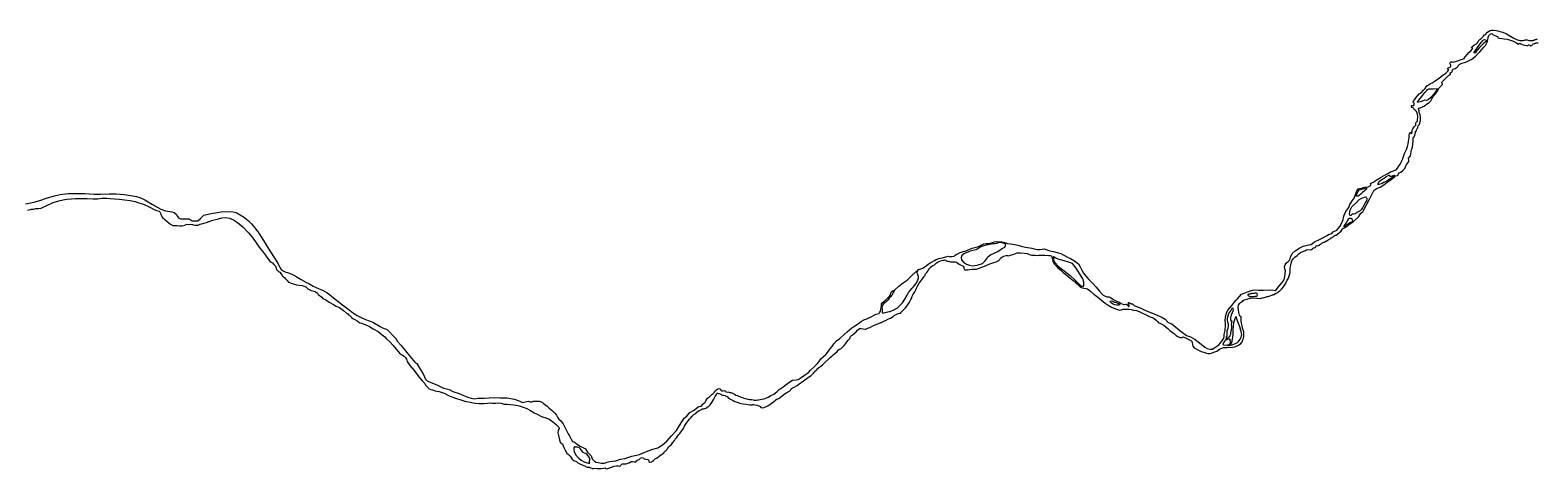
# Model space of a CAD drawing. Header units: metres. Extents: x 347609 to 778661, y 8548087 to 17156749.
# Tile 29 of 49: x 393726 to 399509, y 8579339 to 8581019. Entities that reach past the tile are written whole.
import ezdxf

# ---------------------------------------------------------------- set-up
doc = ezdxf.new("R2010")
doc.units = ezdxf.units.M
doc.layers.add('01. RIO', color=7, linetype='Continuous', lineweight=5, true_color=0x2776bb)
doc.layers.add('ZR_LIMA_PSAD56_A_WGS84', color=210, linetype='Continuous')
doc.styles.add('MtXpl_MS_Shell_Dlg_2', font='txt')

# ---------------------------------------------------------------- blocks, each defined once
blk = doc.blocks.new('REIORORI')
at = {"layer": '01. RIO', "color": 152, "lineweight": 15, "true_color": 0x2776bb, "flags": 128}
for points in [[(393717, 8580329.9), (393731.1, 8580333.1), (393739.3, 8580332.8), (393746.7, 8580335.5), (393757.3, 8580335.7), (393768.5, 8580336.7), (393775.1, 8580341.2), (393787.5, 8580346.5), (393814, 8580358.3), (393835.6, 8580364.9), (393852.5, 8580368.8), (393865.4, 8580371.2), (393883.8, 8580373.5), (393899.2, 8580374.7), (393916.2, 8580373.6), (393931.7, 8580374.8), (393944.5, 8580374.6), (393966.8, 8580373.5), (393976.5, 8580372.7), (393984.7, 8580373), (394002.3, 8580375.4), (394019.7, 8580375.6), (394032.8, 8580374.7), (394049.5, 8580373.1), (394068.6, 8580371.7), (394087.6, 8580368.8), (394109.5, 8580366.1), (394129, 8580362.9), (394142.3, 8580358), (394160.1, 8580352), (394181.7, 8580342.4), (394201.2, 8580332.5), (394210, 8580327.7), (394215.8, 8580327), (394221, 8580325.8), (394223.3, 8580323), (394225.4, 8580317.6), (394227.6, 8580312.7), (394232.9, 8580301.2), (394251.1, 8580286.4), (394263.9, 8580275.9), (394273.6, 8580271.4), (394289.2, 8580270.6), (394299.9, 8580269.7), (394308.5, 8580269.8), (394320.2, 8580272.1), (394321.5, 8580274.3), (394326.8, 8580275.3), (394333.2, 8580274.5), (394339.5, 8580275.4), (394348.5, 8580274.5), (394351.5, 8580273.1), (394358.9, 8580271.5), (394370.1, 8580272.3), (394378.2, 8580275.9), (394402.4, 8580282.3), (394426.2, 8580290.7), (394448.4, 8580296.9), (394460.6, 8580300.2), (394473.6, 8580300.9), (394489.9, 8580298.6), (394505.3, 8580292.5), (394520.5, 8580282.8), (394541.1, 8580265.2), (394563.8, 8580242.3), (394578.2, 8580224.3), (394595.7, 8580200.3), (394608.4, 8580183), (394619.1, 8580169), (394631.1, 8580153.6), (394639.9, 8580140.3), (394645.5, 8580134.6), (394650, 8580130.4), (394655.9, 8580127.2), (394660.1, 8580120.8), (394666.4, 8580115.5), (394669, 8580107.5), (394671.1, 8580102), (394676.8, 8580095.8), (394678.7, 8580094.4), (394683.8, 8580092.2), (394684.3, 8580090.2), (394687, 8580086.3), (394690, 8580083.4), (394692.6, 8580079.2), (394694.2, 8580076.9), (394697.4, 8580074.4), (394702.4, 8580070.7), (394705.8, 8580066.5), (394707.8, 8580064.5), (394710, 8580060.9), (394716.7, 8580053.3), (394727.4, 8580049.3), (394746.8, 8580042.8), (394769.4, 8580041), (394782.6, 8580035.3), (394791.4, 8580028.5), (394803.9, 8580021.8), (394818.8, 8580017.5), (394827.4, 8580011.9), (394830.8, 8580006.2), (394844, 8579996.4), (394848.7, 8579991.6), (394859.7, 8579985.9), (394873, 8579977.3), (394889.8, 8579968.5), (394899.8, 8579962.3), (394912.1, 8579956.4), (394927.9, 8579944.9), (394939.4, 8579935.3), (394944.5, 8579931.7), (394946.7, 8579928.8), (394951.2, 8579926.7), (394955, 8579924), (394956.9, 8579920.7), (394957.9, 8579918.5), (394963.9, 8579914.5), (394970.9, 8579910.7), (394980.2, 8579905.5), (394986.6, 8579900.5), (394990.3, 8579898.3), (394998, 8579896.5), (395003.6, 8579894), (395011.2, 8579891.4), (395016, 8579889.5), (395027.1, 8579883.7), (395042.1, 8579875.4), (395061.3, 8579865), (395076.5, 8579852.1), (395085.7, 8579844.6), (395091.2, 8579838.2), (395106.5, 8579823.3), (395116.7, 8579812.7), (395136.9, 8579788.1), (395142.1, 8579782), (395149.6, 8579776.6), (395160.6, 8579770.2), (395164.9, 8579765.4), (395169.6, 8579759.1), (395170.3, 8579754.4), (395172.4, 8579749.2), (395182.6, 8579735), (395198.4, 8579715.5), (395216.9, 8579691.5), (395230.7, 8579674.8), (395239.1, 8579664.9), (395242.2, 8579659.6), (395247.1, 8579653.7), (395256.8, 8579645.5), (395262.5, 8579642.4), (395268.5, 8579640.6), (395279.7, 8579637.7), (395294.5, 8579634.9), (395314, 8579628.1), (395330, 8579620), (395343.5, 8579613.9), (395361.4, 8579607.3), (395377.6, 8579602.3), (395392.6, 8579597.4), (395414.1, 8579594.1), (395432.6, 8579590.5), (395448.4, 8579589.1), (395465.9, 8579589.4), (395480.2, 8579590.2), (395491.2, 8579591.1), (395498.6, 8579589.7), (395510.8, 8579590.2), (395520.5, 8579591.1), (395532.1, 8579590.5), (395543.4, 8579586.4), (395555.9, 8579585.8), (395581.3, 8579583.3), (395601.5, 8579580), (395617, 8579574.2), (395631.5, 8579569), (395645.1, 8579562.4), (395659.4, 8579553.6), (395672.6, 8579547.2), (395687, 8579539.5), (395694.5, 8579536.9), (395700.6, 8579535.5), (395706.8, 8579532.9), (395715.4, 8579530), (395720.4, 8579526.8), (395734.3, 8579516.1), (395745.1, 8579507.2), (395753.6, 8579497.9), (395754.7, 8579493.3), (395751.4, 8579486.9), (395750.3, 8579475.8), (395752.6, 8579465.6), (395756.7, 8579449.7), (395759.4, 8579440.9), (395767.1, 8579433.6), (395772.9, 8579420.2), (395777.6, 8579409.4), (395784.7, 8579398.9), (395790.5, 8579392.8), (395796.5, 8579386.8), (395804.3, 8579376.1), (395811.8, 8579370.5), (395822.4, 8579364.7), (395827.1, 8579361.3), (395833.9, 8579357.4), (395843.1, 8579353.2), (395847.7, 8579351.3), (395853.8, 8579350), (395856.3, 8579347.8), (395862.6, 8579345.3), (395869.7, 8579344.3), (395875.4, 8579342.5), (395880.4, 8579341.4), (395882, 8579339.6), (395886.9, 8579339.6), (395893.7, 8579341), (395899, 8579340.1), (395907.2, 8579340.3), (395916.1, 8579340.1), (395925.7, 8579340.5), (395930.9, 8579342), (395933.3, 8579339.5), (395937.8, 8579338.5), (395944.9, 8579340.8), (395949.3, 8579342.2), (395959.6, 8579346), (395964.6, 8579348.5), (395975.3, 8579350.3), (395982.8, 8579350.1), (395987.1, 8579349.3), (395989.4, 8579349.3), (395990.8, 8579351), (395992.4, 8579354.3), (395995.1, 8579355.9), (395998.1, 8579357.1), (396003.8, 8579357.4), (396009.5, 8579357.4), (396012.4, 8579358), (396019.1, 8579359.9), (396023.8, 8579361.9), (396029.1, 8579364.9), (396032.1, 8579366.7), (396036.7, 8579366.4), (396042.8, 8579365.2), (396049, 8579365.9), (396052.1, 8579368.9), (396054, 8579371.4), (396058.4, 8579372.8), (396061.6, 8579374.8), (396067.1, 8579379.7), (396072.9, 8579382.3), (396077.4, 8579381.2), (396080.4, 8579377), (396086, 8579374.9), (396094.9, 8579374.1), (396097.9, 8579373), (396098.5, 8579370), (396099.1, 8579366.1), (396102.5, 8579364.2), (396109.7, 8579365.8), (396116.3, 8579370.7), (396121.2, 8579373.6), (396124.2, 8579377.6), (396128.6, 8579379.5), (396134.2, 8579383.2), (396139, 8579387.5), (396143.7, 8579391.1), (396150.4, 8579394.3), (396156, 8579400.1), (396158.9, 8579404.5), (396162.2, 8579407.6), (396164.9, 8579408.8), (396167.3, 8579410.7), (396169.6, 8579414.8), (396172.1, 8579418.2), (396176, 8579423.2), (396180.2, 8579427.3), (396185.7, 8579431.6), (396188.8, 8579435.3), (396190.3, 8579439.6), (396193.5, 8579442.1), (396196.7, 8579446.8), (396199.6, 8579452.5), (396204.8, 8579457), (396207, 8579461), (396212.6, 8579468.3), (396215.6, 8579471.2), (396218, 8579474.2), (396220.8, 8579478.3), (396224.1, 8579483), (396228, 8579488), (396231.4, 8579492.7), (396234.1, 8579497.5), (396235.6, 8579502.4), (396239.3, 8579507.7), (396242.2, 8579512.2), (396245.5, 8579517.3), (396249.6, 8579522.7), (396254.7, 8579529.3), (396260.3, 8579533.8), (396265.4, 8579540.4), (396272.1, 8579546), (396278.5, 8579550.7), (396283, 8579555.8), (396286.9, 8579558.4), (396292, 8579562.2), (396299.7, 8579565), (396301.8, 8579567.5), (396304.9, 8579568.2), (396309.7, 8579568.7), (396317.7, 8579570.8), (396320.7, 8579573.3), (396323.9, 8579575.5), (396326.9, 8579576.3), (396330.4, 8579579.4), (396334.5, 8579583.2), (396340.8, 8579592.4), (396348, 8579604.8), (396353.9, 8579615.1), (396358.5, 8579623.4), (396359.8, 8579627.2), (396360.9, 8579628.4), (396363.3, 8579628.8), (396374.8, 8579624.9), (396377.7, 8579622.1), (396380.1, 8579620.1), (396382.5, 8579620.7), (396386.7, 8579620.6), (396391.9, 8579619.4), (396394.4, 8579617.4), (396399.1, 8579616), (396404.9, 8579609.8), (396412.2, 8579604.8), (396422.1, 8579599.9), (396428.7, 8579596.8), (396437.7, 8579593.5), (396447.4, 8579590.6), (396458.8, 8579588), (396472.7, 8579585.9), (396486.3, 8579584.3), (396493.5, 8579583.5), (396495.7, 8579584), (396497.5, 8579585.3), (396501.5, 8579585.5), (396507.3, 8579584.1), (396512.5, 8579582.3), (396520.5, 8579579.9), (396526.1, 8579577.2), (396528.3, 8579574), (396533.2, 8579572.5), (396540.9, 8579573.6), (396555.3, 8579580.2), (396567.8, 8579589.3), (396577.4, 8579594.7), (396586.3, 8579602.4), (396590.6, 8579606.9), (396597.7, 8579608), (396610.8, 8579617.9), (396617.9, 8579624.5), (396628.1, 8579631.3), (396638.7, 8579635.7), (396642.6, 8579639.9), (396644.4, 8579644.5), (396650.3, 8579648.8), (396656.7, 8579651.5), (396668.1, 8579657.9), (396676, 8579664.2), (396683.4, 8579669.6), (396705.7, 8579685.5), (396711.6, 8579689.5), (396721.5, 8579696.3), (396730.8, 8579705.6), (396737.5, 8579713.1), (396739.6, 8579715), (396740.9, 8579714.9), (396741.8, 8579716.1), (396741.9, 8579718.2), (396743.5, 8579719.7), (396750.9, 8579726.8), (396758.5, 8579732.2), (396766.2, 8579738.2), (396776.5, 8579748.3), (396788.4, 8579758.9), (396796.1, 8579766.7), (396800.5, 8579770.2), (396805.8, 8579774.9), (396812.2, 8579780.5), (396821.6, 8579787.9), (396825.4, 8579793), (396826.3, 8579795), (396830.1, 8579796.4), (396835.5, 8579797.9), (396837.4, 8579800.3), (396842.4, 8579806.3), (396847.5, 8579810.6), (396854.1, 8579819.1), (396858.5, 8579824.6), (396863.4, 8579830.8), (396869.7, 8579837.6), (396871.5, 8579841.3), (396873, 8579844.9), (396876.2, 8579849.1), (396880.3, 8579852.5), (396886.1, 8579857.2), (396893.8, 8579863.4), (396898.7, 8579869.9), (396904, 8579873.9), (396906.6, 8579875.8), (396913.2, 8579875.8), (396921.2, 8579874.3), (396928.1, 8579873.1), (396931.6, 8579873.8), (396941.7, 8579878.4), (396946.5, 8579879.4), (396961.2, 8579887), (396970.8, 8579891.6), (396979.8, 8579895.2), (396989.3, 8579898.8), (396991.6, 8579899.5), (397000.4, 8579903.8), (397009.7, 8579908.7), (397018.6, 8579912.7), (397025.7, 8579916.2), (397035.6, 8579922.7), (397039.4, 8579926.4), (397055.1, 8579933.9), (397063.7, 8579935.5), (397067.2, 8579938.8), (397067.7, 8579940), (397069.7, 8579941.4), (397071.6, 8579943.6), (397076.1, 8579947.8), (397083.1, 8579955.3), (397088.5, 8579962.1), (397094.1, 8579970), (397098.2, 8579977.4), (397104.4, 8579986.9), (397107.8, 8579993.5), (397109.5, 8579999.5), (397112.1, 8580004.7), (397119, 8580016.9), (397122.7, 8580024.6), (397125.6, 8580030.2), (397130.8, 8580041.5), (397135.8, 8580050.1), (397140.5, 8580055.6), (397148, 8580066.8), (397153.6, 8580074), (397156.3, 8580076.2), (397158.1, 8580077.5), (397158.2, 8580079.7), (397158.9, 8580082.9), (397160.7, 8580086.1), (397164.7, 8580090.6), (397168.6, 8580095.9), (397171.5, 8580101.3), (397175.1, 8580105.7), (397177.6, 8580108.8), (397179.8, 8580110.9), (397184.6, 8580114.9), (397188.6, 8580117.6), (397194, 8580120.6), (397197.6, 8580123), (397202.8, 8580127.5), (397208.3, 8580131.2), (397215.3, 8580134.4), (397221.5, 8580136.3), (397227.3, 8580137.7), (397231.2, 8580138.4), (397235.9, 8580138.9), (397238.1, 8580137.8), (397239.6, 8580135.5), (397243.4, 8580134.5), (397247, 8580134.6), (397251.7, 8580132.8), (397255.9, 8580131.4), (397264.9, 8580132), (397274.1, 8580132.1), (397278.9, 8580130.4), (397284.7, 8580126.2), (397289, 8580123), (397297.5, 8580119.1), (397304.5, 8580114.9), (397306.5, 8580110.6), (397307.1, 8580106.9), (397308.5, 8580104.7), (397309.5, 8580102.4), (397311.1, 8580101.3), (397313.1, 8580101), (397316.3, 8580101.2), (397321.9, 8580101.2), (397329.7, 8580102.2), (397339.3, 8580103.4), (397344.5, 8580103.3), (397349.7, 8580103.8), (397355.4, 8580104.1), (397365.7, 8580107), (397375.8, 8580110.8), (397385.8, 8580115), (397395.6, 8580118.6), (397406.7, 8580124), (397421.6, 8580129.3), (397430.9, 8580131.9), (397441.5, 8580136.2), (397445.7, 8580140.8), (397447.4, 8580145.1), (397452.6, 8580149.8), (397460.2, 8580153.4), (397470.1, 8580155.8), (397474.4, 8580155.2), (397477.5, 8580154), (397482.6, 8580155.4), (397498.4, 8580161.4), (397512.1, 8580165.5), (397524.7, 8580165.7), (397538.9, 8580164.6), (397550.2, 8580162.9), (397554.9, 8580160.9), (397561.3, 8580158.8), (397568.3, 8580157.5), (397573, 8580156.9), (397581.4, 8580156.6), (397587.8, 8580156), (397595.1, 8580157.2), (397606.9, 8580157.5), (397618.3, 8580156.6), (397632.8, 8580156), (397638.7, 8580155.6), (397642.7, 8580154.2), (397643.7, 8580152.7), (397644.2, 8580149.3), (397645.9, 8580144.7), (397648.2, 8580140), (397649, 8580133), (397650.7, 8580127.8), (397655.3, 8580122.5), (397661.3, 8580116.2), (397667.6, 8580109.2), (397673.5, 8580104), (397679.8, 8580099.4), (397688.1, 8580091.2), (397697.7, 8580083.8), (397707.2, 8580075.7), (397715.1, 8580068.7), (397725.8, 8580060.9), (397733.9, 8580055.3), (397737, 8580051.4), (397741.6, 8580047), (397754.6, 8580034.9), (397761.5, 8580031.7), (397775.8, 8580029.5), (397781, 8580027.8), (397793.2, 8580019.1), (397805.9, 8580007.5), (397816, 8580000.5), (397827.2, 8579991.3), (397835.5, 8579984.3), (397849.1, 8579973.3), (397860.7, 8579965.6), (397872.9, 8579958.5), (397888.7, 8579951.8), (397896.1, 8579948.4), (397903.8, 8579946.3), (397910, 8579947.3), (397918.3, 8579949.8), (397930.5, 8579950.4), (397941, 8579950.1), (397948.4, 8579948.8), (397958.3, 8579946.8), (397969.1, 8579944.7), (397979, 8579940.9), (397992.5, 8579935.5), (398004.4, 8579929.7), (398014.2, 8579925), (398017.6, 8579921.6), (398025.9, 8579919.5), (398036.2, 8579915.6), (398046, 8579906.4), (398050.7, 8579901.4), (398054.1, 8579897.7), (398059, 8579896.2), (398073.7, 8579888.3), (398082.6, 8579881.4), (398089, 8579876.4), (398097.2, 8579869.1), (398107.7, 8579861.2), (398115.1, 8579855.5), (398121.9, 8579848.8), (398127.8, 8579845.5), (398135.2, 8579842.2), (398140.4, 8579841.1), (398144.3, 8579841.6), (398146.9, 8579843.6), (398151.2, 8579842.8), (398159.9, 8579838.5), (398172.7, 8579833), (398180, 8579829.3), (398181.9, 8579826.8), (398183.2, 8579822.1), (398184.1, 8579814.3), (398186.1, 8579808.1), (398190.8, 8579801.7), (398204.6, 8579794.4), (398217.7, 8579788), (398227.4, 8579785.4), (398237.6, 8579781.9), (398244.9, 8579780.5), (398250.7, 8579780.8), (398256.7, 8579781.7), (398265.9, 8579784.9), (398278.1, 8579789.5), (398288.3, 8579796.7), (398298.7, 8579802.4), (398302.8, 8579803.4), (398316, 8579803.9), (398338.2, 8579804.6), (398347.2, 8579805.6), (398360.8, 8579812.4), (398369.3, 8579818.8), (398374.3, 8579824.6), (398378.3, 8579835.5), (398380.6, 8579844.9), (398381.5, 8579854.9), (398381, 8579863.5), (398376.6, 8579877), (398374.8, 8579885.9), (398372, 8579897.2), (398370.4, 8579905.8), (398371, 8579915), (398370.3, 8579918.8), (398369.1, 8579921.5), (398366.8, 8579922.7), (398364.4, 8579927.5), (398362.4, 8579937.7), (398360.1, 8579947.9), (398359.6, 8579957), (398360.9, 8579966.1), (398364, 8579971.6), (398368, 8579975.2), (398372.1, 8579977.9), (398376.2, 8579979.6), (398378.7, 8579982.8), (398382, 8579986.1), (398387.2, 8579986.9), (398393.9, 8579988.3), (398400.4, 8579990.8), (398406.9, 8579992.1), (398418.1, 8579993), (398431.2, 8579991.8), (398446.9, 8579991.6), (398451.6, 8579993.5), (398457.1, 8579995), (398460.1, 8579995.2), (398470.3, 8579998.2), (398474.2, 8579998.7), (398488.2, 8580003.3), (398490.7, 8580004.5), (398492.4, 8580004.8), (398492.6, 8580005.4), (398493.4, 8580006.2), (398494.9, 8580006), (398495.5, 8580006.3), (398496.8, 8580006.7), (398497.8, 8580006.8), (398498.2, 8580007), (398499.8, 8580007.3), (398499.4, 8580008.1), (398499.5, 8580009.3), (398500.7, 8580010.9), (398501.5, 8580011.1), (398503.9, 8580010), (398505.3, 8580010), (398506.8, 8580011), (398508.7, 8580012.8), (398511.7, 8580015.1), (398515.2, 8580017.5), (398516.9, 8580018.6), (398518.3, 8580019.7), (398522.1, 8580023), (398523.2, 8580024.5), (398524, 8580025.7), (398525.3, 8580027.5), (398527.8, 8580029.7), (398535.9, 8580039.1), (398542.3, 8580049.8), (398547.9, 8580061.6), (398552, 8580069.2), (398559.3, 8580090.9), (398559.2, 8580098.5), (398559.4, 8580109.2), (398561.6, 8580119), (398563.2, 8580126.8), (398565.6, 8580135.4), (398567.3, 8580139.2), (398571.3, 8580144.8), (398576.8, 8580149.4), (398585.3, 8580156), (398591.6, 8580161.6), (398598.9, 8580166.7), (398607.7, 8580171.6), (398615.3, 8580174.3), (398621.8, 8580177.8), (398627, 8580178.9), (398635.5, 8580177.9), (398640.9, 8580179.2), (398644.6, 8580181.6), (398646, 8580184), (398649.1, 8580185), (398651.2, 8580185.7), (398654.9, 8580186.4), (398657.4, 8580188.3), (398657.9, 8580190.3), (398659.1, 8580192.9), (398662.2, 8580193.9), (398664.5, 8580193.1), (398667, 8580194.1), (398672.3, 8580198.1), (398676.1, 8580200), (398680.1, 8580201.4), (398681.3, 8580204.9), (398688.3, 8580206.7), (398691.5, 8580207.3), (398692.5, 8580209), (398694.2, 8580210.7), (398697.4, 8580211.2), (398700.8, 8580212.9), (398704.3, 8580215.8), (398707.6, 8580217.1), (398712.5, 8580219.3), (398713.4, 8580221.8), (398715.8, 8580223.1), (398718.5, 8580223.3), (398720.3, 8580225.2), (398721.3, 8580226.3), (398723.3, 8580227.8), (398727.3, 8580231.2), (398731.9, 8580233.1), (398735.1, 8580234.2), (398740.7, 8580237.5), (398749.9, 8580245.8), (398754.3, 8580248.7), (398758, 8580255.3), (398761.3, 8580260), (398765.1, 8580261.1), (398770, 8580262.5), (398779.1, 8580268.3), (398787.6, 8580277.5), (398801.9, 8580286.6), (398822.4, 8580305.5), (398830.4, 8580317.6), (398837.8, 8580323.4), (398841.6, 8580331.3), (398852.8, 8580352.6), (398864.1, 8580373.8), (398880.3, 8580404.7), (398889.5, 8580412.2), (398904.2, 8580418), (398917.9, 8580426.9), (398931.2, 8580436.3), (398945.4, 8580445.2), (398959, 8580456.6), (398963.1, 8580460.5), (398970.6, 8580462.4), (398973.5, 8580464.6), (398973.9, 8580468.4), (398976.4, 8580472.3), (398983.1, 8580475.3), (398991.1, 8580481.8), (398995.6, 8580486.9), (398998.8, 8580489.5), (399001.6, 8580496.1), (399004.3, 8580501.6), (399008.2, 8580506.8), (399011.8, 8580512.3), (399014, 8580515.4), (399013.8, 8580520.7), (399013, 8580528.2), (399020.9, 8580537.3), (399022.4, 8580552.8), (399024.6, 8580561.2), (399027.7, 8580571.1), (399029.8, 8580582.6), (399030.5, 8580596.4), (399030.1, 8580604.9), (399030.6, 8580607.5), (399032.3, 8580608.5), (399034.2, 8580609.7), (399034.4, 8580611.4), (399035.2, 8580613.4), (399037.1, 8580616.8), (399036.7, 8580619.4), (399038.1, 8580621.7), (399039, 8580624.1), (399039.4, 8580627.2), (399038.6, 8580629.1), (399039, 8580630.6), (399040.4, 8580631.1), (399042.5, 8580631.9), (399043.5, 8580633.8), (399044, 8580636.7), (399045.1, 8580639.5), (399046.2, 8580642.2), (399048.2, 8580645.3), (399049, 8580647.7), (399050.1, 8580652.5), (399053, 8580656.1), (399054.9, 8580659.3), (399056.1, 8580662.8), (399056.7, 8580665.8), (399057.5, 8580669), (399058.1, 8580673), (399058.5, 8580675.5), (399058.8, 8580678.8), (399058.7, 8580683.2), (399058.6, 8580687.6), (399057.9, 8580691.6), (399057, 8580694.9), (399056.1, 8580698.9), (399054.2, 8580703.5), (399053.4, 8580706.8), (399053.4, 8580710.2), (399052.5, 8580713.7), (399051.6, 8580716.4), (399051, 8580720.2), (399053.6, 8580720.6), (399063.7, 8580724.3), (399071.6, 8580728), (399077.7, 8580732.4), (399081.9, 8580735.5), (399087.6, 8580738.9), (399092.5, 8580742.5), (399097.9, 8580748.5), (399101.8, 8580756.5), (399106.7, 8580764.4), (399116.5, 8580775.7), (399124.8, 8580788.5), (399130.4, 8580798.3), (399137.7, 8580806.3), (399142.8, 8580811.5), (399143.2, 8580813.8), (399141.9, 8580815.8), (399140.3, 8580816.6), (399140.1, 8580818.3), (399141.9, 8580821.1), (399151.7, 8580831.9), (399158.1, 8580838), (399165.7, 8580846), (399169.6, 8580848.3), (399172.9, 8580849.5), (399174.2, 8580850.6), (399173.9, 8580852.2), (399172.8, 8580853), (399172.1, 8580854.4), (399172.6, 8580856.1), (399174.7, 8580857.4), (399179.5, 8580860.1), (399181, 8580861.9), (399180.6, 8580864.1), (399181.3, 8580867.1), (399184.3, 8580869.3), (399191.6, 8580872.2), (399195.8, 8580875.3), (399200.3, 8580877.8), (399202.2, 8580881.8), (399204.6, 8580883.4), (399205.8, 8580885.2), (399207.2, 8580888), (399211.8, 8580890), (399216.9, 8580892.5), (399222.6, 8580894.6), (399227.4, 8580895.4), (399232, 8580896.9), (399245, 8580902.7), (399253, 8580906.9), (399259, 8580910.8), (399269.3, 8580919.7), (399286.6, 8580935.8), (399294.7, 8580946), (399301.5, 8580953.8), (399307.5, 8580960.7), (399312.2, 8580968), (399315.4, 8580976), (399316.8, 8580983.1), (399318.6, 8580991.4), (399321, 8580998.9), (399326.1, 8581004.3), (399330.5, 8581006.4), (399333.3, 8581004.9), (399337.5, 8581000.8), (399343.8, 8580999.1), (399354.1, 8580995.2), (399355.3, 8580990.1), (399362.2, 8580989.1), (399379.5, 8580985.4), (399391.5, 8580984.4), (399412, 8580978.1), (399427.2, 8580970.2), (399432.5, 8580966.2), (399434.4, 8580965.1), (399436.3, 8580965.3), (399437.6, 8580968.1), (399439.5, 8580969.1), (399443.9, 8580966.9), (399448.6, 8580964.6), (399458.2, 8580962.3), (399465.4, 8580960), (399470.1, 8580959.5), (399471.7, 8580962.5), (399473.7, 8580962.8), (399478.4, 8580962.3), (399479.2, 8580961.2), (399479.6, 8580959.7), (399480.3, 8580959.4), (399481.7, 8580960.4), (399483.5, 8580959.8), (399484.9, 8580959.3), (399487, 8580961.4), (399488.5, 8580964.7), (399489.6, 8580965), (399490.3, 8580966.3), (399491, 8580967.4), (399494.3, 8580968.1), (399497.3, 8580968.7), (399499.9, 8580968.8), (399501.5, 8580969.3), (399502.9, 8580970.3), (399504.7, 8580970.7), (399508, 8580971), (399509.5, 8580970.8)], [(397036, 8580012.7), (397031, 8580003.9), (397027.3, 8579999.3), (397021.3, 8579992.9), (397015.2, 8579984.5), (397008.1, 8579976.4), (397000.1, 8579971.6), (396994.8, 8579965.6), (396993.6, 8579960.1), (396993, 8579956.3), (396993.7, 8579952.1), (396993.8, 8579940), (396995.1, 8579936.1), (396996.8, 8579935), (397006, 8579937.3), (397020.4, 8579941.5), (397024.5, 8579941.5), (397040.7, 8579948.8), (397052.7, 8579955.6), (397060.8, 8579962.7), (397072.2, 8579974.1), (397080.8, 8579987.9), (397089.6, 8580003.6), (397094.5, 8580013.5), (397100.8, 8580021.9), (397109.3, 8580030.4), (397112.8, 8580034.9), (397123.4, 8580046.9), (397127.2, 8580052.5), (397132, 8580066.1), (397133.3, 8580070.7), (397133.1, 8580076), (397130.5, 8580081.6), (397129.1, 8580085.4), (397128.5, 8580090.4), (397129.3, 8580095.4), (397133.3, 8580101.7), (397138.6, 8580104.1), (397149.4, 8580107.9), (397156.9, 8580112.5), (397164.3, 8580117.7), (397169, 8580121.6), (397177.5, 8580127.2), (397185.2, 8580131.6), (397194.6, 8580136.6), (397201.6, 8580141), (397211, 8580144.7), (397224.1, 8580147.5), (397238.2, 8580150.3), (397247.4, 8580153), (397250.1, 8580152), (397252.6, 8580150.8), (397255.8, 8580151.9), (397261.7, 8580152.4), (397270.1, 8580153.3), (397274.3, 8580157), (397280.5, 8580160.7), (397293.2, 8580167.3), (397314.4, 8580173.9), (397338.5, 8580183.7), (397354.2, 8580187.9), (397363.3, 8580190.9), (397373.7, 8580195.9), (397383.2, 8580200.1), (397392.4, 8580201.9), (397401.7, 8580201.6), (397416.5, 8580205.9), (397423, 8580207.6), (397431.3, 8580209.9), (397438.5, 8580208.5), (397443.8, 8580207.6), (397448.8, 8580207.6), (397453.9, 8580208), (397459.2, 8580206.8), (397468.9, 8580203.9), (397473.3, 8580201.2), (397485.5, 8580200.1), (397501.2, 8580198.6), (397509.3, 8580196.2), (397519.2, 8580193.8), (397530.5, 8580190.5), (397538.3, 8580188.7), (397543.4, 8580188.3), (397567.8, 8580183.5), (397576.3, 8580181.7), (397589.3, 8580178.7), (397597.5, 8580178.3), (397607, 8580180), (397615.4, 8580180.9), (397624.9, 8580177.7), (397636.5, 8580174), (397651.1, 8580171.1), (397665.1, 8580167.6), (397678.9, 8580163), (397705, 8580150), (397716.7, 8580144.3), (397731.4, 8580135.2), (397747.2, 8580123.5), (397753.5, 8580112.1), (397760.2, 8580099.6), (397766.6, 8580087.5), (397777.6, 8580073.5), (397787.2, 8580063.5), (397802.1, 8580048.3), (397813, 8580035.8), (397827.9, 8580018.6), (397838, 8580007.4), (397841.1, 8580003.4), (397849, 8580000), (397855, 8579997.8), (397865.1, 8579996.9), (397870, 8579994.8), (397878.1, 8579988.5), (397890.7, 8579981.5), (397899.5, 8579978.1), (397903.7, 8579977.6), (397911, 8579972), (397916.8, 8579969.2), (397919.4, 8579968.1), (397922.7, 8579968.2), (397926.8, 8579969.3), (397928.9, 8579969.4), (397930.3, 8579968.6), (397932.5, 8579968.2), (397933.9, 8579967.9), (397934.5, 8579965.9), (397936.3, 8579964.1), (397938, 8579962.2), (397938.4, 8579961), (397938.6, 8579960.2), (397939.5, 8579960), (397939.9, 8579960.5), (397941.8, 8579961.2), (397941.6, 8579961.9), (397941.1, 8579962.7), (397941, 8579963.7), (397940.9, 8579965.4), (397940.6, 8579967.2), (397938.9, 8579968.6), (397938.7, 8579969.7), (397938.7, 8579971), (397938.9, 8579972.7), (397938.6, 8579974.6), (397938.7, 8579975.5), (397939.1, 8579976), (397940.1, 8579976), (397941.1, 8579974.9), (397943, 8579974.8), (397944, 8579974.3), (397944.4, 8579973.1), (397945.7, 8579971.9), (397947.5, 8579971.3), (397949.1, 8579971.1), (397951.6, 8579971.2), (397954.3, 8579970.6), (397957, 8579968.3), (397959.4, 8579965.6), (397960.3, 8579963.9), (397962.9, 8579963.2), (397971.1, 8579960.4), (397986.3, 8579954.2), (398001.7, 8579946.6), (398016.3, 8579940.5), (398036.9, 8579932.9), (398051.7, 8579926.1), (398064.1, 8579920.3), (398078.8, 8579912.4), (398085.8, 8579905.3), (398086.6, 8579901.8), (398097.7, 8579896.7), (398104.7, 8579893.4), (398113.4, 8579886.4), (398126.5, 8579875.5), (398137.1, 8579867.6), (398146, 8579861), (398156, 8579853.4), (398161.5, 8579849.3), (398177.1, 8579843.6), (398194.8, 8579833.4), (398210.8, 8579821.5), (398231.5, 8579805.2), (398240.6, 8579799.7), (398251.5, 8579797.1), (398260.8, 8579797.1), (398269.6, 8579802.9), (398276.9, 8579808.5), (398284.6, 8579813.2), (398292.2, 8579820.8), (398299.5, 8579831), (398304.3, 8579839.2), (398306, 8579845.9), (398305.3, 8579853.6), (398307.1, 8579858.5), (398309.2, 8579868.5), (398309.2, 8579876.2), (398311.3, 8579881.3), (398310.4, 8579887.8), (398311.3, 8579896.8), (398309.9, 8579904.5), (398310.9, 8579920.2), (398314.4, 8579934.3), (398319.5, 8579946), (398326, 8579953.6), (398335.1, 8579963.9), (398343.7, 8579976), (398351.4, 8579984.1), (398356.5, 8579990.2), (398364.2, 8579998.8), (398372.3, 8580007.6), (398382.5, 8580011.8), (398395.5, 8580016.2), (398410, 8580021.4), (398413.7, 8580022.5), (398422.6, 8580023.9), (398437.9, 8580023), (398455.6, 8580023), (398478.1, 8580023.9), (398494.4, 8580023), (398500.9, 8580022.3), (398505.8, 8580025.5), (398512.7, 8580033.9), (398527.8, 8580052.1), (398535.2, 8580063.2), (398538.7, 8580075.1), (398540.1, 8580085.5), (398540.6, 8580097.4), (398538.5, 8580104.8), (398537.3, 8580113.9), (398539, 8580119.8), (398543.8, 8580126.5), (398551.5, 8580132.3), (398557.1, 8580139.5), (398560.1, 8580150), (398566.7, 8580163.5), (398577.8, 8580173.3), (398595.3, 8580184.7), (398608.3, 8580191), (398623.4, 8580195.2), (398630.1, 8580196.6), (398637.6, 8580198.4), (398644.3, 8580202.4), (398652.2, 8580207.6), (398673.8, 8580218.1), (398686.4, 8580225.1), (398698, 8580231.1), (398707.9, 8580237.1), (398719.2, 8580240.4), (398724.1, 8580246), (398729.5, 8580248.9), (398737.4, 8580253.3), (398749.5, 8580266.7), (398756.5, 8580281.2), (398761.6, 8580293.5), (398762.8, 8580301), (398766.3, 8580309.9), (398768.3, 8580316.7), (398775.3, 8580328.3), (398784.2, 8580340.1), (398787.7, 8580351.6), (398793, 8580359.1), (398796.1, 8580365.6), (398803.8, 8580375.7), (398809.6, 8580390.1), (398813.4, 8580400.3), (398816.2, 8580406.4), (398819.6, 8580410.7), (398825.2, 8580412.3), (398833.8, 8580414.3), (398838.4, 8580416.5), (398845.6, 8580418.1), (398849.9, 8580418.1), (398858.2, 8580419.4), (398865.6, 8580423.1), (398868.1, 8580425.1), (398867.8, 8580427.3), (398867.2, 8580429.4), (398868.9, 8580432.8), (398874.4, 8580435.3), (398878.3, 8580436.4), (398884.7, 8580442.2), (398895.5, 8580448.7), (398907.6, 8580455.5), (398926.1, 8580465.8), (398936.1, 8580471.3), (398943.2, 8580475.8), (398947, 8580477.9), (398952, 8580479.3), (398958.1, 8580480.9), (398964.8, 8580484.3), (398969.9, 8580490.4), (398977.1, 8580500.1), (398981.8, 8580507.4), (398984.2, 8580513.6), (398989.2, 8580523.7), (398992.9, 8580535.4), (398997.3, 8580547), (399004.8, 8580562.2), (399009.2, 8580573.5), (399011.7, 8580583.3), (399012.8, 8580592), (399014.2, 8580600.9), (399015.5, 8580608.3), (399015.9, 8580617.4), (399016.1, 8580621.5), (399018.1, 8580625.2), (399019.7, 8580626.6), (399020.5, 8580626.8), (399021.4, 8580625.4), (399021.4, 8580623.3), (399023.5, 8580622.9), (399025.8, 8580623.9), (399026.5, 8580624.9), (399025.8, 8580626.5), (399025, 8580628.3), (399026.5, 8580631.7), (399027.3, 8580636.2), (399029.8, 8580640.8), (399031.6, 8580645), (399035.4, 8580649.5), (399038.5, 8580652.3), (399040.7, 8580655.5), (399041.2, 8580659.8), (399041.3, 8580663.7), (399042.2, 8580666.7), (399044.4, 8580668.6), (399046.4, 8580669.8), (399047.2, 8580672.4), (399046.6, 8580678.5), (399048.3, 8580682.9), (399048.6, 8580685.6), (399048.3, 8580689.6), (399047.7, 8580697.2), (399046.2, 8580701.2), (399043.2, 8580707.5), (399040, 8580711.2), (399036.1, 8580714.2), (399034.8, 8580716.5), (399033.5, 8580718.5), (399030.1, 8580721.3), (399026.5, 8580723.5), (399024.7, 8580726.6), (399024.6, 8580729.1), (399026.1, 8580730.3), (399030.2, 8580730.4), (399032.4, 8580730.3), (399034.1, 8580731.5), (399034.7, 8580736.2), (399034.3, 8580738.2), (399033.4, 8580740.6), (399032.1, 8580741.4), (399030.5, 8580741.8), (399030.2, 8580743.3), (399032.3, 8580747.2), (399035.1, 8580752.3), (399041, 8580759.4), (399046.3, 8580766.5), (399053.4, 8580774.8), (399061.5, 8580779.7), (399069.9, 8580789.5), (399076.5, 8580795.6), (399081.1, 8580802.5), (399083.8, 8580806.6), (399086.2, 8580807.7), (399096.5, 8580814.6), (399102.9, 8580816.8), (399110.8, 8580821.9), (399119.9, 8580828.5), (399129.8, 8580835.8), (399137.4, 8580841.3), (399146.3, 8580847.8), (399151.4, 8580850.8), (399156.2, 8580854.6), (399163.3, 8580862.4), (399166, 8580866.3), (399165.5, 8580868.1), (399163.3, 8580869.8), (399162.4, 8580870.7), (399163.8, 8580873.1), (399168.3, 8580875.5), (399173.6, 8580878.9), (399175.2, 8580881.4), (399175.6, 8580883.7), (399174, 8580887.7), (399172.5, 8580890.5), (399171.8, 8580892.5), (399172, 8580895), (399175.6, 8580897.6), (399180.5, 8580897.5), (399184.5, 8580896.7), (399187.4, 8580898.1), (399201.9, 8580902), (399210.9, 8580905.5), (399220.3, 8580908.4), (399226.2, 8580910.6), (399230.1, 8580917), (399239.3, 8580927.8), (399244.7, 8580933.5), (399251.6, 8580940.6), (399257.8, 8580947.9), (399258.9, 8580949.8), (399255.9, 8580950.6), (399254.9, 8580953), (399261, 8580959), (399266.3, 8580963.6), (399273.2, 8580966.4), (399276, 8580969.6), (399279.7, 8580974.5), (399283, 8580980.1), (399287.7, 8580985), (399291.3, 8580987.2), (399294.8, 8580991.6), (399298, 8580993.8), (399300.4, 8580996.8), (399301.5, 8581000.7), (399305.6, 8581001.3), (399309.3, 8581004.3), (399310.7, 8581008), (399313.3, 8581010.6), (399319.1, 8581014.5), (399325.9, 8581017.7), (399331.2, 8581019.1), (399338.8, 8581019), (399348.5, 8581018), (399355, 8581017.1), (399363, 8581014.1), (399374, 8581011), (399388.4, 8581004.5), (399404.2, 8580996.4), (399416.5, 8580988), (399427.2, 8580983.1), (399440, 8580979.2), (399444.8, 8580979.1), (399451.1, 8580979.6), (399457.6, 8580981.4), (399460.1, 8580982.7), (399467.6, 8580982.6), (399473.9, 8580979.3), (399479.8, 8580979.7), (399487.1, 8580979.3), (399492, 8580979.4), (399494.7, 8580981.2), (399495.9, 8580982.8), (399502.1, 8580983.9), (399504.9, 8580984.3), (399507.2, 8580986)], [(393707.8, 8580354.1), (393740.3, 8580360.5), (393763.2, 8580366.8), (393788.2, 8580375.8), (393819.3, 8580384.4), (393840.3, 8580389.7), (393871.4, 8580393.8), (393906.2, 8580393.4), (393935.3, 8580393.6), (393971, 8580390.8), (393995.6, 8580390.3), (394028.3, 8580392.2), (394056.2, 8580392.2), (394086.5, 8580389.8), (394112.3, 8580385.4), (394133.7, 8580381.9), (394147.1, 8580378.1), (394166.1, 8580369.7), (394195.2, 8580351.8), (394215.9, 8580340.1), (394226.9, 8580333.8), (394244.9, 8580326.4), (394268.7, 8580323.3), (394277.9, 8580320), (394286.1, 8580314.6), (394291, 8580305.2), (394295.5, 8580299.1), (394302.8, 8580295.8), (394317.9, 8580296.5), (394336, 8580295.8), (394346.8, 8580288.9), (394369.1, 8580288.2), (394379.8, 8580298), (394392.5, 8580310), (394419.6, 8580316.4), (394444.9, 8580320.9), (394458.6, 8580323.2), (394477.5, 8580324.9), (394504, 8580323.2), (394516, 8580320.2), (394531.1, 8580311.7), (394548.1, 8580301.3), (394563.4, 8580288.1), (394574.7, 8580277), (394587.8, 8580261.6), (394602.4, 8580241.8), (394620.8, 8580213.5), (394644.7, 8580174.3), (394664.1, 8580144.6), (394676, 8580125.2), (394683.6, 8580110.8), (394688.4, 8580102.8), (394696.9, 8580097.1), (394706.4, 8580091.8), (394720.1, 8580088), (394734, 8580082.3), (394746.7, 8580075.1), (394764.8, 8580064.3), (394783.6, 8580053.5), (394795.2, 8580048.7), (394811.4, 8580037.7), (394833.8, 8580027.8), (394847.3, 8580022.7), (394865.5, 8580012.8), (394874.4, 8580006.6), (394889.6, 8579993.1), (394906.1, 8579980.9), (394924.3, 8579966.2), (394949, 8579947.9), (394962.3, 8579937.8), (394980.2, 8579926.4), (394993.4, 8579919.1), (395012.2, 8579911.1), (395039.9, 8579900.1), (395068.6, 8579883.2), (395076.8, 8579879), (395094.6, 8579872.7), (395104.3, 8579863.2), (395115.3, 8579850.9), (395128.2, 8579837.8), (395135.4, 8579826.4), (395148.3, 8579810.5), (395165.6, 8579790.8), (395182.3, 8579769.7), (395201.9, 8579747.3), (395208.7, 8579741.4), (395212.7, 8579735.3), (395221.9, 8579720.6), (395233.5, 8579701.9), (395242.1, 8579682.6), (395248.7, 8579675.3), (395262.8, 8579668.7), (395285.1, 8579660), (395311.3, 8579648), (395322.2, 8579645.6), (395332.4, 8579641.8), (395347.2, 8579634.9), (395371.1, 8579626.6), (395394.6, 8579617.5), (395408.9, 8579611.2), (395417.6, 8579608.6), (395429.6, 8579606.7), (395443.1, 8579609.7), (395452.9, 8579609), (395467, 8579609.7), (395505.3, 8579611.4), (395529, 8579610.3), (395553.9, 8579610.1), (395583.7, 8579605.5), (395604.6, 8579597.7), (395613.7, 8579592.6), (395619.7, 8579594.2), (395630.6, 8579596.9), (395636.5, 8579597.4), (395643.4, 8579595.8), (395647, 8579595), (395650.9, 8579595.5), (395654.3, 8579596.2), (395656.4, 8579597.4), (395663.5, 8579597.8), (395672.9, 8579598), (395677.6, 8579598.2), (395685.8, 8579594.9), (395690.4, 8579592.3), (395694.7, 8579588.9), (395703.6, 8579582.2), (395708.9, 8579578), (395716.2, 8579570.6), (395722.5, 8579565.6), (395729.4, 8579560.2), (395732.8, 8579557), (395738.6, 8579552), (395745.1, 8579543.8), (395749.1, 8579535.9), (395753.2, 8579528.6), (395760.8, 8579522.6), (395769.9, 8579510.4), (395774.8, 8579500.5), (395780.7, 8579490.5), (395789.9, 8579472), (395795.3, 8579462.6), (395801.3, 8579452.5), (395806.5, 8579443.3), (395811.9, 8579441.3), (395821.7, 8579434.5), (395836.1, 8579425.1), (395855.4, 8579415.1), (395863.7, 8579402.8), (395877.5, 8579387.8), (395881.2, 8579377), (395889.5, 8579368.6), (395896, 8579364.4), (395904.5, 8579362.4), (395916.4, 8579360.7), (395929.2, 8579360.3), (395939.4, 8579364.2), (395949.6, 8579367), (395972.4, 8579369.4), (395990.8, 8579375), (396007.3, 8579378), (396034, 8579387.1), (396062.9, 8579393.7), (396089.3, 8579404.7), (396114, 8579413.2), (396132.8, 8579419.4), (396151, 8579430.3), (396167.4, 8579444.6), (396185.7, 8579464.6), (396205.3, 8579485.9), (396216.4, 8579504.8), (396234.7, 8579532.7), (396244.7, 8579540.5), (396256.2, 8579553.8), (396270.8, 8579562.3), (396281, 8579569.2), (396288, 8579576.5), (396292.4, 8579577.5), (396297.7, 8579578.8), (396302.3, 8579581), (396305.5, 8579585.8), (396308.9, 8579589.3), (396314.3, 8579593.7), (396317.6, 8579598.9), (396321.4, 8579605.4), (396323.9, 8579609.1), (396331.5, 8579614.8), (396336.7, 8579619.6), (396341.6, 8579625.1), (396345.9, 8579626.7), (396351, 8579632), (396354.7, 8579637.1), (396358.8, 8579641.7), (396362.9, 8579644.8), (396367.2, 8579646.4), (396371, 8579645.4), (396373.2, 8579643.8), (396374.5, 8579640.1), (396377, 8579637.5), (396382.7, 8579637.4), (396388.7, 8579638.2), (396393.5, 8579636.1), (396394.7, 8579633.4), (396398.7, 8579632.3), (396401.7, 8579633), (396405.1, 8579632.3), (396408.9, 8579631.1), (396413.9, 8579630.7), (396417.5, 8579629.6), (396427.5, 8579624.1), (396432.4, 8579621), (396438.5, 8579619.9), (396441.8, 8579618.7), (396443.4, 8579617), (396447.7, 8579615), (396452.8, 8579613.1), (396458, 8579611.5), (396463.3, 8579609.8), (396468.5, 8579608.5), (396474.4, 8579606.8), (396478.3, 8579605.2), (396484.9, 8579604.5), (396492.2, 8579603.8), (396499.6, 8579602.9), (396503.4, 8579602.1), (396507.6, 8579601.8), (396511.1, 8579601.8), (396516.2, 8579602.9), (396521.4, 8579603.4), (396531.4, 8579604.9), (396540.9, 8579606.8), (396547.4, 8579608.8), (396556.8, 8579613.6), (396567.1, 8579619), (396577.7, 8579624.8), (396589.7, 8579634), (396598.6, 8579642.7), (396614.1, 8579653.2), (396625.4, 8579661.7), (396639.5, 8579671.5), (396650.2, 8579678.5), (396664.5, 8579679.7), (396671.3, 8579681.2), (396683.3, 8579688.8), (396696.2, 8579697.3), (396711.1, 8579707.8), (396719.3, 8579717), (396733.3, 8579729.8), (396741.1, 8579736.8), (396746.1, 8579741.9), (396752.2, 8579749.7), (396758.8, 8579759.5), (396767.9, 8579767.6), (396778, 8579776.6), (396785.4, 8579785.9), (396792.6, 8579797.1), (396801.5, 8579807.5), (396808.5, 8579818), (396818.9, 8579829.1), (396831.5, 8579837.8), (396848, 8579852.7), (396860, 8579863.4), (396868.6, 8579870.7), (396878, 8579878.7), (396888.9, 8579886), (396898.8, 8579892.2), (396907.1, 8579898), (396915, 8579903.7), (396923.8, 8579908.8), (396935.1, 8579912.8), (396942.9, 8579916.8), (396951.6, 8579920.8), (396960.2, 8579926), (396970.4, 8579931), (396982.1, 8579933.2), (396983.9, 8579936.7), (396988.1, 8579942.4), (396989.2, 8579949.1), (396990.4, 8579956.7), (396990.8, 8579962.1), (396990.8, 8579970.2), (396993.9, 8579974.8), (397000.6, 8579979.7), (397009.4, 8579987), (397014.6, 8579991.9), (397018.7, 8579996.8), (397023.2, 8580000.7), (397025.8, 8580004.8), (397027.1, 8580009.8), (397027.9, 8580015.8)], [(397042.3, 8580024.5), (397057.5, 8580038.4), (397074.8, 8580050.9), (397090.2, 8580061), (397103, 8580073.9), (397109.1, 8580080.1), (397133.3, 8580101.7)], [(397027.9, 8580015.8), (397030.5, 8580018.2), (397036.1, 8580021.4), (397042.3, 8580024.5), (397036, 8580012.7)], [(398399.3, 8580007.3), (398398, 8580006.6), (398396.9, 8580005.9), (398396.3, 8580004.8), (398396.9, 8580003.3), (398398.2, 8580002.5), (398399.8, 8580001.8), (398400.5, 8580000.8), (398401.6, 8579999.3), (398403.8, 8579998.5), (398407.6, 8579998.4), (398411, 8579998.7), (398417.6, 8579998.4), (398423.4, 8579999.5), (398429.3, 8579999.5), (398432.7, 8580000.8), (398433.8, 8580004.4), (398432.4, 8580008.6), (398430.2, 8580012), (398426.6, 8580012), (398423.8, 8580011.2), (398421.1, 8580010.4), (398417.1, 8580010.1), (398413.1, 8580010.2), (398411.8, 8580009.7), (398408.9, 8580008.9), (398406.8, 8580008.7), (398405.4, 8580008.1), (398403.7, 8580008.3), (398401.9, 8580007.5), (398400.7, 8580007.5), (398399.3, 8580007.3)]]:
    blk.add_lwpolyline(points, dxfattribs=at)
for points in [[(399264.1, 8580934.3), (399267.2, 8580938.2), (399272.8, 8580945), (399280.5, 8580956.5), (399287.6, 8580967.4), (399293.8, 8580973.9), (399298.4, 8580980), (399299.9, 8580981.9), (399303.7, 8580982.9), (399308.2, 8580982.4), (399310.8, 8580981.2), (399311.1, 8580979.1), (399310.4, 8580976.4), (399307.3, 8580972.8), (399302.2, 8580968.8), (399293.7, 8580961.1), (399285.1, 8580952.2), (399277.1, 8580943.3), (399271.5, 8580936.2), (399270.4, 8580932.5), (399267.4, 8580931.5), (399265.2, 8580931.9), (399264.4, 8580932.6)], [(399045.9, 8580744.8), (399051.8, 8580751.6), (399063.5, 8580764.4), (399071.7, 8580774.7), (399075.4, 8580780.1), (399082.4, 8580787.8), (399085.2, 8580791.3), (399090.1, 8580793.9), (399096.5, 8580794.1), (399108.9, 8580794.6), (399120.8, 8580796.2), (399123.3, 8580796), (399121.7, 8580792.5), (399118.7, 8580787.1), (399114, 8580778.9), (399107.4, 8580771), (399098.1, 8580761.2), (399088.7, 8580752.3), (399080.6, 8580749.3), (399074.9, 8580750.9), (399069.3, 8580748.3), (399057.6, 8580744.6), (399051, 8580742.7), (399047.7, 8580743), (399046.9, 8580743.5)], [(398812.8, 8580383.8), (398814.6, 8580390.2), (398819.8, 8580400.6), (398821.6, 8580405.5), (398822.6, 8580407.2), (398829.8, 8580409), (398838.6, 8580411), (398845.2, 8580413.9), (398848.3, 8580414.6), (398850.6, 8580414.3), (398851.9, 8580413.4), (398851.6, 8580410.6), (398845.2, 8580404.4), (398835.2, 8580396.1), (398829.8, 8580390.4), (398823.5, 8580385.5), (398819.3, 8580383.4), (398815.7, 8580382.9), (398814.4, 8580382.6), (398813.6, 8580382.6), (398813, 8580382.9)], [(398895.9, 8580427.5), (398895.8, 8580431.1), (398901.6, 8580440.3), (398907.2, 8580444.6), (398914.4, 8580449.2), (398919.7, 8580452.3), (398925.4, 8580457.2), (398934.1, 8580461.9), (398937.2, 8580464), (398939.1, 8580463.2), (398940.5, 8580460.2), (398943.2, 8580458.5), (398947.8, 8580459.2), (398950.9, 8580461.4), (398954.2, 8580462.7), (398956.9, 8580463.1), (398958.5, 8580462.5), (398958.6, 8580460.8), (398957.2, 8580459.1), (398953.3, 8580455.6), (398948, 8580452.3), (398940.1, 8580447.7), (398929.7, 8580441), (398917.8, 8580435.4), (398911.5, 8580432.1), (398907.3, 8580430.8), (398899.4, 8580427.6), (398896.6, 8580426.8), (398896.1, 8580426.6)], [(398788.1, 8580310.5), (398786.4, 8580314.9), (398789.3, 8580329.7), (398794.9, 8580341.8), (398800.9, 8580348), (398811.6, 8580357.4), (398822.2, 8580368.6), (398830.9, 8580373.6), (398844.5, 8580379.6), (398848.8, 8580380.7), (398850.6, 8580379.8), (398852.6, 8580374.2), (398853.5, 8580369.3), (398851.5, 8580365.7), (398846.3, 8580358.1), (398841.2, 8580348), (398835.8, 8580338), (398831.3, 8580330.8), (398827.5, 8580327.5), (398822.8, 8580324.6), (398817.9, 8580322.1), (398812.3, 8580318.3), (398807.8, 8580314.9), (398803.1, 8580314.3), (398798.4, 8580313.6), (398793.7, 8580311.1), (398792.5, 8580310.5), (398791.7, 8580309.6), (398789.8, 8580309), (398788.7, 8580309.1)], [(398765.2, 8580267.4), (398768.4, 8580272.4), (398773.8, 8580280.1), (398779.2, 8580289.1), (398782.4, 8580295.3), (398783.8, 8580298.2), (398786.3, 8580299.5), (398791.7, 8580299.5), (398795.4, 8580297.5), (398795.8, 8580295.4), (398797.5, 8580290.2), (398798.8, 8580287.4), (398796.4, 8580284.9), (398787.7, 8580280.5), (398781.1, 8580275.6), (398775, 8580272.2), (398770.9, 8580269.2), (398768.8, 8580266.8), (398766.5, 8580266.1), (398765.7, 8580266.3), (398765.1, 8580266.4)], [(397353, 8580177), (397331.9, 8580172.8), (397309.1, 8580163.9), (397299.5, 8580155.8), (397296.6, 8580147.8), (397298.5, 8580138.9), (397305.9, 8580129.9), (397316.8, 8580122.8), (397329, 8580118.4), (397340.8, 8580116.4), (397358.8, 8580119.3), (397379, 8580124.8), (397387.6, 8580133.7), (397394.4, 8580142.1), (397399.5, 8580150.7), (397409.7, 8580158.1), (397437.3, 8580170.9), (397452.1, 8580181.2), (397464, 8580187.9), (397466.8, 8580194.3), (397467.2, 8580198.9), (397465.2, 8580202.1), (397460.6, 8580202.1), (397451.5, 8580205), (397440.3, 8580204.4), (397426.2, 8580200.9), (397414.9, 8580200.1), (397406.3, 8580197.7), (397388, 8580193.5), (397372.7, 8580188.7), (397361.5, 8580182.3), (397357.1, 8580179)], [(397649.7, 8580149.4), (397651, 8580146.1), (397651.6, 8580139), (397655.8, 8580128.6), (397670.4, 8580113.4), (397691.5, 8580096.9), (397714.5, 8580079.7), (397734, 8580060.9), (397752.5, 8580043.4), (397758.9, 8580038.2), (397765.4, 8580036.9), (397767.4, 8580040.5), (397767, 8580053.1), (397763.2, 8580066.7), (397753.4, 8580083.6), (397737.9, 8580107.3), (397727.5, 8580119.6), (397723.3, 8580124.8), (397701.2, 8580132.5), (397678.2, 8580139.7), (397669.4, 8580141.3), (397659.4, 8580145.8), (397654, 8580149), (397650.9, 8580150.2), (397649.7, 8580150.4), (397649.4, 8580150.2), (397649.5, 8580149.8)], [(397869.7, 8579981.2), (397873.5, 8579982.2), (397881.7, 8579979.8), (397885.2, 8579977.5), (397891.1, 8579975.4), (397897.2, 8579973.6), (397903.7, 8579970.3), (397905.2, 8579968.7), (397904.6, 8579967.5), (397901.6, 8579965.6), (397894.6, 8579965.5), (397886.1, 8579967), (397879.7, 8579969.2), (397872.9, 8579973), (397869.5, 8579976.4), (397868.8, 8579979.3), (397869.3, 8579980.9)], [(398313.7, 8579839), (398315.2, 8579842.7), (398316.6, 8579846.8), (398317.6, 8579849.7), (398317.7, 8579852.5), (398316.7, 8579855.6), (398317, 8579860.9), (398317.8, 8579866.8), (398318.5, 8579870.8), (398320.9, 8579877.6), (398322.3, 8579884.2), (398321.9, 8579893.3), (398319.2, 8579900.4), (398318.8, 8579906.8), (398319, 8579915.2), (398320.4, 8579924.3), (398323.5, 8579933), (398331, 8579944.1), (398337.7, 8579956), (398339.5, 8579953), (398340.3, 8579945.3), (398336.6, 8579935.6), (398332.8, 8579927.7), (398330, 8579917), (398329.9, 8579909.9), (398331.5, 8579906.1), (398334.7, 8579905.5), (398333.9, 8579899), (398333.1, 8579890.6), (398334, 8579885), (398334.3, 8579880.1), (398333, 8579871.5), (398330.4, 8579860.1), (398329.9, 8579853.6), (398327.6, 8579848.2), (398324.4, 8579844), (398321.3, 8579840.4), (398318.2, 8579838.4), (398316.7, 8579838.1), (398314.8, 8579838.3), (398314.3, 8579838.4)], [(398349.6, 8579919), (398345.3, 8579909.7), (398342, 8579898.1), (398340, 8579884.7), (398338.6, 8579869.8), (398338.3, 8579853.1), (398336, 8579835.2), (398334.3, 8579821.2), (398330.5, 8579815.6), (398324.7, 8579812.2), (398319.2, 8579810.9), (398322.4, 8579810.6), (398335.8, 8579813.6), (398349.2, 8579818.6), (398357.3, 8579822.1), (398361.2, 8579826.3), (398367.6, 8579835.6), (398371.2, 8579842.3), (398372.6, 8579849.5), (398373.1, 8579853.5), (398371.9, 8579858.2), (398370.9, 8579864.6), (398369.5, 8579868.9), (398365.4, 8579882.2), (398362.1, 8579892.8), (398358.5, 8579902.3), (398355.2, 8579909.9), (398353.5, 8579917.5), (398352.5, 8579919.5), (398351.3, 8579920.4), (398350.6, 8579920.3), (398350, 8579919.7)], [(398309.7, 8579831.8), (398308.8, 8579829.1), (398306.1, 8579825.1), (398301.8, 8579819.9), (398300, 8579817.1), (398300.1, 8579815.5), (398303.7, 8579813.1), (398309.3, 8579812.3), (398317.7, 8579813.3), (398322.6, 8579813.9), (398326.6, 8579815.1), (398329.5, 8579820.4), (398330.5, 8579826), (398329.3, 8579830), (398328.5, 8579833.9), (398327.8, 8579835.1), (398325.3, 8579834.8), (398318.6, 8579833.5), (398315.7, 8579832.8), (398312.3, 8579832.2), (398311, 8579831.9)], [(395812.2, 8579421.6), (395811.4, 8579417.6), (395811.4, 8579411.2), (395813, 8579403.2), (395819.9, 8579389.5), (395830.2, 8579378.9), (395839, 8579371.7), (395853, 8579364.6), (395867.4, 8579360), (395871.4, 8579360.1), (395872.1, 8579362.3), (395870.2, 8579365.2), (395871.8, 8579368.8), (395872.8, 8579371.1), (395873.1, 8579378.4), (395869.3, 8579385), (395861.9, 8579393), (395857.6, 8579396.7), (395852.1, 8579398.7), (395847.2, 8579401.2), (395843.1, 8579405.8), (395837.9, 8579412.5), (395834.9, 8579416.4), (395832.8, 8579419), (395826.4, 8579421.4), (395818.2, 8579421.7), (395814.1, 8579422.8), (395812.4, 8579422.5)]]:
    blk.add_lwpolyline(points, close=True, dxfattribs=at)

msp = doc.modelspace()

# ---------------------------------------------------------------- block references
msp.add_blockref('REIORORI', (0, 0))

# ---------------------------------------------------------------- texts
at = {"layer": 'ZR_LIMA_PSAD56_A_WGS84', "color": 0, "style": 'MtXpl_MS_Shell_Dlg_2'}
msp.add_text('90285682', height=1.5, dxfattribs=at).set_placement((399230.2, 8580931.3))

doc.saveas('drawing.dxf')
